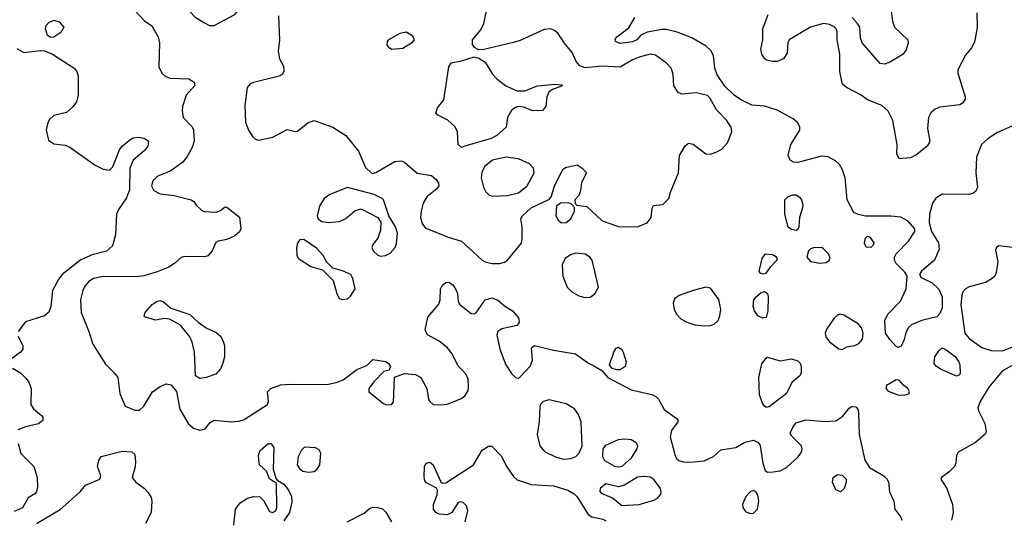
# Model space of a CAD drawing. Extents: x 1173079 to 1307053, y 522583 to 678478.
# Tile 135 of 256: x 1236219 to 1242427, y 544521 to 547672. Entities that reach past the tile are written whole.
import ezdxf

# ---------------------------------------------------------------- set-up
doc = ezdxf.new("R2010")
doc.units = 0

msp = doc.modelspace()

# ---------------------------------------------------------------- linework, layer by layer
at = {"layer": '0CON20XD'}
for points in [[(1237445, 547634.3), (1237576.4, 547703.6), (1237592, 547725), (1237588.8, 547755), (1237575, 547770), (1237515, 547806.2), (1237502.1, 547822.1), (1237486.2, 547855), (1237475, 547902.5), (1237455, 547920), (1237425, 547924.2), (1237345, 547909.2), (1237295, 547888.8), (1237260.9, 547859.1), (1237249.2, 547825), (1237260, 547785), (1237288.9, 547725), (1237325, 547686.7), (1237385, 547650.9), (1237415, 547635.6), (1237445, 547634.3)], [(1239195, 546133.8), (1239245, 546134.2), (1239275, 546142.4), (1239294.8, 546155.2), (1239380.7, 546259.3), (1239387.1, 546285), (1239386.9, 546365), (1239379.4, 546415), (1239389.4, 546435), (1239445, 546485.6), (1239559.5, 546540.5), (1239572, 546558), (1239591.9, 546625), (1239635, 546711.2), (1239645, 546728.8), (1239661.2, 546738.8), (1239735, 546756.2), (1239765.9, 546735.9), (1239792.5, 546705), (1239761.2, 546645), (1239756.1, 546593.9), (1239746.7, 546565), (1239720, 546535), (1239721.7, 546511.7), (1239732.5, 546502.5), (1239795, 546493.3), (1239892.4, 546402.4), (1239995, 546367.1), (1240114.5, 546365.5), (1240175, 546390), (1240200, 546425), (1240207, 546483), (1240215, 546500), (1240275, 546506.7), (1240311.2, 546545), (1240322, 546585), (1240372.2, 546705), (1240379.2, 546815), (1240414.1, 546875.9), (1240437, 546893), (1240465, 546886.7), (1240545.7, 546825.7), (1240575, 546824.2), (1240615, 546838.6), (1240645.8, 546855), (1240682.2, 546895), (1240708.9, 546965), (1240705.6, 546995), (1240675, 547037.1), (1240612.6, 547102.6), (1240573.5, 547175), (1240555, 547193.5), (1240485, 547210), (1240395, 547202), (1240371.7, 547211.7), (1240343.7, 547253.7), (1240338.9, 547328.9), (1240326, 547366), (1240297.9, 547397.9), (1240227, 547447), (1240195, 547453.9), (1240126, 547435), (1240082.2, 547417.8), (1240005, 547372.2), (1239891.3, 547378.7), (1239785, 547368), (1239751.2, 547381.2), (1239727.9, 547407.9), (1239702.5, 547465), (1239651.1, 547525), (1239614.5, 547584.5), (1239586.4, 547606.4), (1239565, 547614.3), (1239525, 547608.9), (1239375, 547540), (1239323.3, 547525), (1239145, 547484.2), (1239115, 547481.2), (1239086.1, 547496.1), (1239074, 547515), (1239074.3, 547545), (1239124.5, 547605.5), (1239144.6, 547645.4), (1239195.8, 547895)], [(1236942.2, 547732.2), (1237006.2, 547665), (1237052.1, 547632.1), (1237092.8, 547562.8), (1237100.5, 547525), (1237096.9, 547375), (1237114.4, 547335), (1237135.4, 547315.4), (1237165, 547302.5), (1237285, 547298), (1237318.3, 547278.3), (1237324.1, 547255.9), (1237268, 547195), (1237246.2, 547125), (1237243.8, 547095), (1237250, 547055), (1237305.8, 546995.8), (1237315.7, 546975.7), (1237320, 546905), (1237306.4, 546865), (1237275, 546809.2), (1237246.9, 546773.1), (1237171.3, 546718.7), (1237085, 546682), (1237058, 546655), (1237049.2, 546625), (1237065.6, 546595.6), (1237105, 546572.9), (1237192.7, 546562.7), (1237300, 546535), (1237317.5, 546525), (1237331.7, 546501.7), (1237365, 546470), (1237383, 546463), (1237455, 546457.5), (1237485, 546467.5), (1237515, 546492.5), (1237525, 546490), (1237605, 546426.7), (1237614.4, 546355), (1237605, 546332.9), (1237575, 546308.9), (1237525, 546285.8), (1237470, 546275), (1237455, 546266.7), (1237433.3, 546215), (1237405, 546183.3), (1237385, 546176.7), (1237257.9, 546177.9), (1237237.9, 546172.1), (1237195, 546134.2), (1237158.5, 546111.5), (1237085, 546081.1), (1237002.8, 546057.2), (1236955, 546050), (1236745, 546052.5), (1236685, 546040.5), (1236655, 546020.6), (1236629.1, 545990.9), (1236616.5, 545965), (1236601.5, 545905), (1236606.1, 545825), (1236655.2, 545705), (1236680.4, 545625), (1236759.4, 545499.4), (1236815.5, 545445), (1236837.8, 545415), (1236849.4, 545315), (1236885, 545233.8), (1236945, 545208.8), (1236975, 545208.8), (1237002, 545235), (1237055.8, 545324.2), (1237105, 545359.2), (1237142.5, 545375), (1237175, 545368.6), (1237207.4, 545327.4), (1237228.2, 545215), (1237282.2, 545125), (1237315, 545095.6), (1237355, 545083.3), (1237387.6, 545092.4), (1237419.1, 545130.9), (1237445, 545145.6), (1237555, 545135.7), (1237600.9, 545139.1), (1237635, 545151.4), (1237782.5, 545245), (1237788.8, 545265), (1237781.2, 545325), (1237803.3, 545346.7), (1237865, 545368.7), (1237925, 545373.9), (1238155, 545370.5), (1238215, 545383.5), (1238259.6, 545400.4), (1238344.8, 545465.2), (1238408.7, 545491.3), (1238445, 545528.8), (1238525, 545516), (1238542.5, 545505), (1238557.5, 545485), (1238548.3, 545461.7), (1238515, 545452.5), (1238452, 545388), (1238420, 545345), (1238420, 545325), (1238512.1, 545252.1), (1238535, 545242), (1238563.9, 545246.1), (1238575, 545260), (1238581.7, 545418.3), (1238645, 545440), (1238715, 545434.5), (1238747.8, 545415), (1238786.9, 545345), (1238797.5, 545277.5), (1238805, 545263.3), (1238826.1, 545246.1), (1238875, 545242), (1238915, 545247.1), (1239005, 545283.3), (1239028.1, 545301.9), (1239046.1, 545333.9), (1239048.8, 545355), (1239046.1, 545405), (1239033.3, 545435), (1238981.7, 545491.7), (1238946.1, 545565), (1238914.7, 545604.7), (1238864.4, 545645), (1238790.8, 545685), (1238775.6, 545715), (1238792.5, 545795), (1238862, 545878), (1238870.6, 545905), (1238873.1, 545975), (1238882, 545995), (1238905, 546013.8), (1238925, 546016.2), (1238949.7, 545999.7), (1238969.5, 545969.5), (1238978.8, 545945), (1238984, 545895), (1238994, 545875), (1239065, 545819.2), (1239084.1, 545815.9), (1239095, 545820.8), (1239155, 545904.2), (1239195, 545916.7), (1239233.6, 545903.6), (1239276.6, 545866.6), (1239325.5, 545835.5), (1239355, 545801.2), (1239365.7, 545785), (1239368, 545765), (1239355.9, 545744.1), (1239258.3, 545721.7), (1239234, 545705), (1239227.5, 545685), (1239247.3, 545595), (1239284.5, 545495), (1239320.2, 545440.2), (1239345, 545415.8), (1239365, 545412), (1239375, 545419.2), (1239440.5, 545489.5), (1239451.9, 545525), (1239447, 545603), (1239465, 545616.7), (1239585, 545586.9), (1239724.5, 545564.5), (1239805, 545505.7), (1239838.9, 545488.9), (1239889.1, 545459.1), (1239927.5, 545415), (1240075, 545337.5), (1240205, 545307.1), (1240230.8, 545295), (1240247.9, 545277.9), (1240283, 545213), (1240363.8, 545155), (1240371.2, 545145), (1240368.8, 545135), (1240329.2, 545080.8), (1240320.6, 545040.6), (1240350.3, 544930.3), (1240361.2, 544905), (1240375, 544891.2), (1240402.7, 544882.7), (1240445, 544880.5), (1240535, 544890.8), (1240593.2, 544916.8), (1240640.9, 544959.1), (1240735, 544972.9), (1240792.2, 545007.8), (1240845, 545020), (1240875.5, 545005.5), (1240887.4, 544987.4), (1240904.5, 544874.5), (1240919.5, 544829.5), (1240935, 544818.8), (1240969.7, 544819.7)], [(1242254.7, 547715.3), (1242256.6, 547623.4), (1242239.4, 547530.6), (1242220.4, 547495), (1242182.4, 547447.6), (1242133.3, 547355), (1242133.3, 547335), (1242180, 547185), (1242179.7, 547170.3), (1242164.2, 547145), (1242146.2, 547133.8), (1242020.6, 547119.4), (1241992.2, 547107.8), (1241964.6, 547085.4), (1241948.6, 547055), (1241942.2, 546985), (1241957.1, 546905), (1241954.3, 546895), (1241940.8, 546875), (1241875, 546820.8), (1241835, 546800.8), (1241765, 546793.8), (1241749.2, 546825), (1241752.4, 546882.4), (1241725, 547036.7), (1241695, 547095.8), (1241655, 547130), (1241565, 547166.9), (1241525, 547196.5), (1241432, 547245), (1241407.1, 547265), (1241391.1, 547345), (1241389.5, 547455), (1241372.9, 547545), (1241372.5, 547595), (1241367.5, 547615), (1241355, 547627.1), (1241325, 547641.9), (1241287.4, 547647.4), (1241205, 547624.6), (1241071.1, 547545), (1241061.5, 547525), (1241057.8, 547462.2), (1241035, 547424.3), (1240995, 547408.1), (1240965, 547407.1), (1240927, 547417), (1240915, 547426.2), (1240897.5, 547455), (1240893.1, 547485), (1240904.2, 547544.2), (1240904.6, 547615), (1240938.2, 547705)], [(1241713.5, 547725), (1241722.6, 547662.6), (1241735.4, 547625.4), (1241820, 547545), (1241821.4, 547525), (1241809.1, 547480.9), (1241790, 547455), (1241710, 547405), (1241675, 547391.1), (1241645, 547395.6), (1241531.5, 547525), (1241520.5, 547555), (1241515.6, 547625), (1241500.5, 547650.5), (1241467.1, 547685)], [(1236415, 547560), (1236395, 547572), (1236380.7, 547615), (1236386.2, 547635), (1236402.5, 547655), (1236435, 547668.5), (1236467.7, 547657.7), (1236497.1, 547625), (1236478.5, 547591.5), (1236435, 547561.9), (1236415, 547560)], [(1237850.5, 547695), (1237857.5, 547545), (1237848.2, 547475), (1237856.2, 547425), (1237882.3, 547377.7), (1237884.5, 547345), (1237873.3, 547326.7), (1237855.8, 547315), (1237693.8, 547275), (1237670.8, 547265), (1237654.3, 547245), (1237639.1, 547130.9), (1237642.9, 547025), (1237662, 546975), (1237686.7, 546935), (1237705, 546917.5), (1237725, 546911.2), (1237815, 546930.8), (1237905, 546980), (1237955, 546966.2), (1237971.7, 546968.3), (1238035, 547021.2), (1238075, 547036), (1238194.5, 546994.5), (1238275, 546941.2), (1238355, 546842.5), (1238399.2, 546739.2), (1238435, 546705.8), (1238445, 546702), (1238465, 546707.5), (1238585, 546777.5), (1238625, 546781.4), (1238645, 546772.9), (1238725, 546704), (1238815, 546690), (1238844.2, 546664.2), (1238860.5, 546640.5), (1238861.4, 546625), (1238850, 546605), (1238785.8, 546555), (1238763.1, 546515), (1238749.4, 546465), (1238747.1, 546425), (1238757, 546387), (1238775, 546358.8), (1238921.2, 546301.2), (1239005, 546275.5), (1239135, 546156.2), (1239154.3, 546145), (1239195, 546133.8)], [(1241806.7, 545696.7), (1241796, 545654), (1241776.1, 545613.9), (1241755.7, 545604.3), (1241745, 545610), (1241704.5, 545655), (1241678.5, 545695), (1241673.8, 545775), (1241692.2, 545815), (1241772.6, 545897.4), (1241808.9, 545975), (1241815.6, 546055), (1241800.1, 546080.1), (1241744.5, 546135), (1241735.5, 546155), (1241735.5, 546174.5), (1241745.7, 546195), (1241823.1, 546275), (1241864.2, 546335), (1241863, 546353), (1241822, 546402), (1241775, 546425.6), (1241715, 546433.1), (1241555, 546432), (1241505, 546442.5), (1241478, 546455), (1241435.5, 546535), (1241424.3, 546675), (1241408, 546725), (1241388.1, 546758.1), (1241362.7, 546782.7), (1241316.8, 546806.8), (1241275, 546810.8), (1241125, 546770.8), (1241095, 546774), (1241076.1, 546786.1), (1241063.8, 546815), (1241082, 546885), (1241138.2, 546975), (1241138.2, 546995), (1241125, 547020.8), (1241095, 547047.1), (1240995, 547100.6), (1240915, 547125.6), (1240835, 547133.5), (1240765, 547167.5), (1240725, 547196.4), (1240665, 547252.5), (1240617.1, 547325), (1240602.9, 547365), (1240593.6, 547445), (1240577, 547477), (1240547.5, 547505), (1240457.9, 547557.9), (1240364, 547594), (1240295, 547609.5), (1240269.8, 547610.2), (1240175, 547592.5), (1240135, 547573.8), (1240110, 547545), (1240082.6, 547532.6), (1240005, 547522.3), (1239975.8, 547535), (1239973.6, 547546.4), (1239985, 547564.2), (1240060.6, 547619.4), (1240098.6, 547685)], [(1238565, 547486), (1238635, 547493.1), (1238695, 547530.8), (1238708, 547545), (1238698.3, 547568.3), (1238655, 547593.8), (1238615, 547584.3), (1238544.2, 547545), (1238535.8, 547535), (1238535, 547513.3), (1238545, 547498.8), (1238565, 547486)], [(1236200.7, 547490.7), (1236245, 547464.5), (1236347.7, 547477.7), (1236375, 547476.2), (1236425, 547454.2), (1236562, 547365), (1236580, 547345), (1236587.1, 547315), (1236587.1, 547195), (1236577.2, 547152.8), (1236555, 547121.4), (1236515, 547085.7), (1236435, 547067.1), (1236405, 547040), (1236393.6, 547015), (1236386.5, 546975), (1236401.1, 546911.1), (1236435, 546888.5), (1236505, 546879.6), (1236535, 546868.8), (1236695, 546753.5), (1236745, 546729.2), (1236785, 546722), (1236807.2, 546742.8), (1236849.3, 546850.7), (1236865.8, 546875), (1236912.9, 546915), (1236935, 546926.2), (1236965, 546931.3), (1237004.7, 546924.7), (1237031.9, 546905), (1237027.8, 546875), (1237004.4, 546845), (1236934, 546786), (1236914.2, 546735), (1236910.8, 546599.2), (1236892.6, 546547.4), (1236841.8, 546475), (1236829.2, 546445), (1236822.7, 546315), (1236804.3, 546245), (1236767, 546213), (1236675, 546189.6), (1236605, 546157.7), (1236487.5, 546065), (1236465, 546037.1), (1236426.4, 545965), (1236416.1, 545863.9), (1236403.6, 545826.4), (1236375.5, 545804.5), (1236255, 545767.1), (1236209.4, 545705)], [(1239005, 546866.7), (1238984.1, 546884.1), (1238980, 546965), (1238965.6, 546995.6), (1238919.1, 547039.1), (1238855, 547070), (1238842.5, 547085), (1238853.3, 547115), (1238893.9, 547166.1), (1238925.8, 547374.2), (1238939.3, 547400.7), (1239005, 547413.3), (1239085, 547438), (1239115, 547430), (1239155, 547404), (1239199.2, 547329.2), (1239227.9, 547297.9), (1239285, 547254.3), (1239355, 547222.5), (1239405, 547224), (1239485, 547253.8), (1239595, 547265.7), (1239635, 547260), (1239640, 547255), (1239578.3, 547231.7), (1239555.9, 547214.1), (1239543.8, 547185), (1239536.2, 547125), (1239515, 547100), (1239455, 547096.7), (1239395, 547120), (1239365, 547124.2), (1239345, 547117.5), (1239320.9, 547099.1), (1239295.6, 547054.4), (1239286.4, 546993.6), (1239228.3, 546941.7), (1239191.9, 546921.9), (1239025, 546873.8), (1239005, 546866.7)], [(1242475, 547000.4), (1242385, 546959.3), (1242325, 546923.2), (1242283.5, 546885), (1242252.9, 546805), (1242247.9, 546705), (1242258, 546615), (1242248.8, 546591.2), (1242232.7, 546577.3), (1242205, 546568.6), (1242035, 546571.4), (1241995, 546546.9), (1241974.7, 546515), (1241954.7, 546445), (1241953.1, 546393.1), (1241968, 546335), (1242013.3, 546265), (1242016.2, 546225), (1241987.8, 546155), (1241905.7, 546085), (1241892.5, 546065), (1241904, 546045), (1241972, 546012), (1242015, 545972.9), (1242034.7, 545925), (1242035.3, 545855), (1242020.7, 545819.3), (1242002.9, 545797.1), (1241913.6, 545776.4), (1241845, 545750.5), (1241822, 545728), (1241806.7, 545696.7)], [(1239197.9, 546557.9), (1239295, 546564), (1239365, 546580), (1239419.6, 546625), (1239463.2, 546705), (1239458.5, 546735), (1239433, 546763), (1239364, 546794), (1239285, 546805.4), (1239200, 546785), (1239150, 546745), (1239132.3, 546707.7), (1239129.6, 546675), (1239142.5, 546615), (1239157.2, 546587.2), (1239177.4, 546567.4), (1239197.9, 546557.9)], [(1238495, 546181.2), (1238525, 546184), (1238555, 546198.8), (1238586, 546235), (1238595, 546260), (1238601.2, 546325), (1238588, 546365), (1238546.2, 546435), (1238513.3, 546535), (1238505, 546543.3), (1238455, 546568.8), (1238285, 546612.5), (1238175, 546568.8), (1238138.9, 546545), (1238108.6, 546495), (1238093.9, 546433.9), (1238100, 546415), (1238125, 546400), (1238165, 546392.9), (1238235, 546400), (1238275, 546418), (1238335, 546468), (1238365, 546476.2), (1238375.9, 546475.9), (1238477.5, 546425), (1238496.2, 546395), (1238494.2, 546345), (1238477.5, 546295), (1238446.7, 546255), (1238440, 546235), (1238447.5, 546215), (1238476.4, 546186.4), (1238495, 546181.2)], [(1241115, 546343.1), (1241085, 546348), (1241064.2, 546364.2), (1241042.5, 546445), (1241044.3, 546535), (1241065, 546555.7), (1241095, 546567.8), (1241115, 546566.5), (1241135, 546553.1), (1241148.5, 546535), (1241156.4, 546505), (1241155.4, 546484.6), (1241135.7, 546425), (1241132, 546365), (1241125, 546348.8), (1241115, 546343.1)], [(1239635, 546390), (1239665, 546392), (1239693.8, 546415), (1239716.7, 546465), (1239717.5, 546487.5), (1239698.3, 546508.3), (1239677.5, 546517.5), (1239630, 546515), (1239603.3, 546495), (1239600, 546435), (1239615.7, 546405.7), (1239635, 546390)], [(1238255, 545906.2), (1238285, 545911.2), (1238305, 545927.5), (1238333.8, 545975), (1238319.3, 546039.3), (1238307.5, 546065), (1238255, 546088.8), (1238193.9, 546103.9), (1238155, 546142.5), (1238132, 546185), (1238090.3, 546230.3), (1238010, 546285), (1237985, 546282.5), (1237971.2, 546265), (1237964.2, 546235), (1237965.8, 546185), (1237977.5, 546165), (1238055, 546114.4), (1238127.5, 546095), (1238196.1, 546026.1), (1238218.8, 545945), (1238234.1, 545914.1), (1238255, 545906.2)], [(1241585, 546234.2), (1241557, 546237), (1241545, 546262.5), (1241552.5, 546295), (1241565, 546306.2), (1241579.7, 546299.7), (1241604, 546265), (1241601.2, 546248.8), (1241585, 546234.2)], [(1241264.3, 546135.7), (1241305, 546140.8), (1241325.8, 546154.2), (1241327.5, 546175), (1241318, 546195), (1241285, 546228.8), (1241274.1, 546234.1), (1241225, 546232.5), (1241205, 546227.5), (1241192.9, 546215), (1241181.4, 546175), (1241205, 546147.1), (1241264.3, 546135.7)], [(1242495, 546233.3), (1242392.5, 546245), (1242377.5, 546235), (1242371.7, 546218.3), (1242387.1, 546145), (1242376.8, 546076.8), (1242367.3, 546055), (1242345.2, 546034.8), (1242308.1, 546015), (1242205, 545986.2), (1242183.3, 545975), (1242166.4, 545955), (1242159.6, 545935), (1242154, 545874), (1242177.5, 545695), (1242205, 545661.1), (1242286, 545605), (1242345, 545585.6), (1242415, 545584.5), (1242485, 545610)], [(1239785, 545919.6), (1239815, 545921.8), (1239845, 545943.3), (1239867.7, 545985), (1239827.8, 546155), (1239814.2, 546175), (1239783.6, 546193.6), (1239725, 546198.9), (1239691.5, 546188.5), (1239658.8, 546165), (1239640, 546125), (1239644, 546055), (1239670.6, 545985), (1239700, 545955), (1239745, 545930.9), (1239785, 545919.6)], [(1240905, 546068.6), (1240925, 546073.1), (1240955, 546116.2), (1240993.3, 546155), (1240996.7, 546165), (1240990, 546175), (1240965, 546188), (1240917.7, 546192.3), (1240898, 546165), (1240880, 546085), (1240886.7, 546075), (1240905, 546068.6)], [(1240535, 545740.9), (1240575, 545743.8), (1240597.8, 545752.2), (1240622.9, 545775), (1240634.5, 545805), (1240640, 545845), (1240628.2, 545908.2), (1240575, 545977.9), (1240545, 545985.9), (1240465, 545964.7), (1240377.3, 545932.7), (1240347.6, 545912.4), (1240338.5, 545885), (1240346.4, 545846.3), (1240360.8, 545815), (1240387.8, 545785), (1240425, 545764.1), (1240475, 545748.1), (1240535, 545740.9)], [(1240905, 545790), (1240873.8, 545805), (1240852, 545835), (1240844.1, 545865.9), (1240848.8, 545905), (1240863.3, 545925), (1240895, 545952), (1240915, 545958.6), (1240934.2, 545945), (1240939.1, 545925), (1240937.1, 545835), (1240925, 545793.8), (1240905, 545790)], [(1237355, 545408.1), (1237327.5, 545425), (1237320.4, 545575), (1237307.5, 545637.5), (1237291.7, 545671.7), (1237233.8, 545745), (1237164.2, 545784.2), (1237135, 545788), (1237075, 545777.5), (1237007, 545797), (1237003.8, 545805), (1237010, 545825), (1237055, 545876.7), (1237085, 545896.2), (1237105, 545900), (1237123.6, 545893.6), (1237172.3, 545852.3), (1237292.7, 545812.7), (1237343.4, 545763.4), (1237395, 545729.4), (1237458.8, 545698.8), (1237484.3, 545675), (1237501.9, 545645), (1237510.6, 545615), (1237510.6, 545545), (1237500.5, 545505), (1237485, 545470.8), (1237455, 545435.6), (1237395, 545414.6), (1237355, 545408.1)], [(1241405, 545592.5), (1241435, 545608), (1241485, 545618.1), (1241510, 545630), (1241532.5, 545657.5), (1241537.7, 545695), (1241527.5, 545727.5), (1241505, 545754.5), (1241415, 545809.4), (1241395, 545814.3), (1241375, 545807.5), (1241355, 545790), (1241308, 545722), (1241298.6, 545695), (1241302.8, 545672.8), (1241325, 545640), (1241385, 545596.7), (1241405, 545592.5)], [(1236209.4, 545675), (1236238, 545615), (1236238.8, 545595), (1236224.2, 545575.8), (1236167, 545533)], [(1239983.6, 545463.6), (1239955, 545472.5), (1239937.5, 545495), (1239965.6, 545575), (1239980.4, 545599.6), (1239995, 545607.1), (1240015, 545592.9), (1240025, 545575.8), (1240043.8, 545515), (1240035.9, 545484.1), (1240005, 545464.5), (1239983.6, 545463.6)], [(1242125, 545424), (1242025, 545468.8), (1241997.6, 545487.6), (1241985, 545504), (1241989.1, 545545), (1242015, 545584.2), (1242035, 545602), (1242055, 545594.3), (1242115, 545548.9), (1242140, 545515), (1242147.5, 545495), (1242148, 545442), (1242145, 545432.5), (1242125, 545424)], [(1240925, 545226), (1240915, 545234), (1240902.6, 545252.6), (1240884.7, 545305), (1240880, 545415), (1240899.1, 545500.9), (1240925, 545537.5), (1240935, 545542.5), (1241015, 545520), (1241085, 545532.9), (1241125, 545520.8), (1241140, 545505), (1241147.1, 545485), (1241145.8, 545445), (1241138, 545425), (1241086.9, 545383.1), (1241053.5, 545315), (1240945, 545230), (1240925, 545226)], [(1236173.8, 545475), (1236224.3, 545444.3), (1236259.7, 545409.7), (1236277.5, 545385), (1236291.9, 545345), (1236289.2, 545245), (1236306.8, 545216.8), (1236356.4, 545176.4), (1236364.2, 545165), (1236365.7, 545145), (1236337.6, 545122.4), (1236256.6, 545103.4), (1236207.5, 545085)], [(1242483.3, 545495), (1242414.5, 545455), (1242330, 545355), (1242275.5, 545265), (1242260.6, 545225), (1242264.6, 545204.6), (1242304.2, 545125), (1242314, 545075), (1242309.7, 545060.3), (1242245, 545004.4), (1242136.7, 544945), (1242126.2, 544925), (1242121.9, 544875), (1242113.3, 544855), (1242079.9, 544820.1), (1242030.8, 544785), (1242027.1, 544775), (1242065.3, 544715.3), (1242100, 544615), (1242105.8, 544565), (1242093.8, 544515)], [(1241795, 545303.8), (1241825, 545312.5), (1241830, 545325), (1241820, 545345), (1241794.3, 545364.3), (1241765, 545398.8), (1241745, 545400), (1241684.3, 545365.7), (1241680, 545345), (1241695, 545328.8), (1241755, 545306), (1241795, 545303.8)], [(1239645, 544900.8), (1239695, 544903.6), (1239725, 544916.5), (1239744.4, 544935), (1239765, 544982.5), (1239758.8, 545135), (1239742.3, 545182.3), (1239717.4, 545217.4), (1239665, 545248.9), (1239556.5, 545273.5), (1239518.8, 545265), (1239503.1, 545246.9), (1239498.8, 545231.2), (1239494.7, 545134.7), (1239482.5, 545055), (1239499.5, 544985), (1239529.1, 544949.1), (1239597.5, 544915), (1239645, 544900.8)], [(1240969.7, 544819.7), (1241015, 544826.9), (1241053.2, 544846.8), (1241126.7, 544915), (1241148.5, 544945), (1241153.3, 544965), (1241148.6, 544985), (1241087.8, 545045), (1241077.8, 545065), (1241095, 545106.2), (1241115, 545129.2), (1241175, 545147.5), (1241295, 545137.5), (1241365, 545141.2), (1241408.7, 545171.3), (1241448.3, 545221.7), (1241465, 545232), (1241490.5, 545230.5), (1241503.8, 545215), (1241508.6, 545195), (1241513.1, 545055), (1241547.5, 544895), (1241577.9, 544847.9), (1241668, 544795), (1241689.2, 544775), (1241697.5, 544755), (1241704, 544695), (1241730.8, 544635), (1241736.9, 544585), (1241774.2, 544535), (1241781.4, 544515)], [(1236208.9, 544998.9), (1236225.6, 544935.6), (1236308, 544855), (1236329.2, 544785), (1236332, 544725), (1236325, 544693.3), (1236315, 544681.2), (1236272.9, 544657.1), (1236237, 544593), (1236185, 544570)], [(1237570, 544485), (1237579.4, 544585), (1237608.6, 544625), (1237654.7, 544655.3), (1237695, 544665.5), (1237732.6, 544662.6), (1237758.6, 544638.6), (1237795, 544570), (1237815, 544563.1), (1237833.4, 544576.6), (1237839.4, 544595), (1237837.5, 544747.5), (1237795, 544776.7), (1237774.3, 544824.3), (1237732, 544865), (1237726.1, 544896.1), (1237725.8, 544925), (1237735.6, 544954.4), (1237785, 544999.4), (1237805, 544998.1), (1237822.2, 544972.2), (1237816.9, 544836.9), (1237835, 544780), (1237840, 544770), (1237885, 544742.5), (1237913.3, 544705), (1237931.8, 544665), (1237935, 544630), (1237920, 544565), (1237885, 544510.8)], [(1238039.1, 544819.1), (1238075, 544822.2), (1238095, 544838.1), (1238110.5, 544865), (1238118.8, 544938.8), (1238108.3, 544958.3), (1238085, 544972.5), (1238015, 544976.7), (1237995, 544956.7), (1237975.4, 544914.6), (1237969.5, 544865), (1237985, 544839.4), (1238005, 544825.6), (1238039.1, 544819.1)], [(1239026.9, 544505), (1239045.6, 544575), (1239035.6, 544605), (1239015, 544626.9), (1238995, 544631.9), (1238983.1, 544626.9), (1238944.4, 544565), (1238915, 544549.1), (1238863.1, 544553.1), (1238843.8, 544563.8), (1238828.6, 544585), (1238828.1, 544615), (1238851.4, 544675), (1238854.1, 544704.1), (1238847.5, 544717.5), (1238785, 544750.8), (1238774.6, 544764.6), (1238768.8, 544788.8), (1238771.2, 544855), (1238785, 544874.5), (1238805, 544881.2), (1238825.4, 544865), (1238875, 544757.5), (1238885, 544750), (1238905, 544752), (1239081.4, 544865), (1239135, 544956.7), (1239175, 544982.5), (1239195, 544982.5), (1239255, 544921.2), (1239291.1, 544851.1), (1239332, 544792), (1239355, 544770.6), (1239445, 544740.5), (1239585, 544731.6), (1239674.3, 544704.3), (1239715, 544681.1), (1239735, 544662.3), (1239802.4, 544552.4), (1239827.1, 544537.1), (1239895, 544521.5), (1239915, 544510.6)], [(1239995, 544850), (1239970.8, 544855), (1239909.5, 544889.5), (1239895.3, 544915.3), (1239897.3, 544965), (1239915, 544989.3), (1239995, 545023.9), (1240035, 545029.5), (1240074.5, 545024.5), (1240105.8, 545005), (1240114.3, 544985), (1240110.6, 544965), (1240073.5, 544905), (1240015, 544854.1), (1239995, 544850)], [(1236324.5, 544495.5), (1236475, 544581.9), (1236600.8, 544695), (1236633.1, 544736.9), (1236723.8, 544775), (1236730, 544795), (1236708.6, 544855), (1236717.9, 544892.1), (1236733.1, 544916.9), (1236865, 544951.4), (1236926, 544946), (1236945, 544930), (1236949.4, 544885), (1236947.4, 544852.6), (1236929.2, 544785), (1236950.8, 544755), (1237005.5, 544715.5), (1237029.1, 544689.1), (1237047.7, 544657.7), (1237052.5, 544635), (1237048.6, 544565), (1237013.3, 544495)], [(1240015, 544608.6), (1240125, 544613.8), (1240218, 544642), (1240241.4, 544655), (1240261.1, 544678.9), (1240264.5, 544695), (1240258.9, 544715), (1240220.2, 544770.2), (1240195, 544787.8), (1240155, 544791.5), (1240115, 544786), (1240032.6, 544737.4), (1239995, 544726.2), (1239915, 544745.8), (1239879.2, 544715), (1239876, 544696), (1239886.2, 544685), (1239956.7, 544656.7), (1240015, 544608.6)], [(1241395, 544694.2), (1241365, 544706.2), (1241344.3, 544755), (1241348.8, 544785), (1241375, 544804), (1241405, 544800), (1241430.8, 544775), (1241430.8, 544755), (1241417.5, 544715), (1241395, 544694.2)], [(1240825, 544557.7), (1240845, 544560), (1240870.4, 544585), (1240880.5, 544635), (1240874.2, 544675), (1240861.2, 544695), (1240845, 544702.5), (1240825, 544694.2), (1240797.1, 544665), (1240776.9, 544615), (1240778.9, 544595), (1240795, 544571.1), (1240825, 544557.7)], [(1238284.4, 544505), (1238390.8, 544559.2), (1238425, 544588.2), (1238445, 544596.9), (1238475, 544596.2), (1238506.2, 544586.2), (1238526.6, 544566.6), (1238564, 544505)]]:
    msp.add_lwpolyline(points, dxfattribs=at)

doc.saveas('drawing.dxf')
